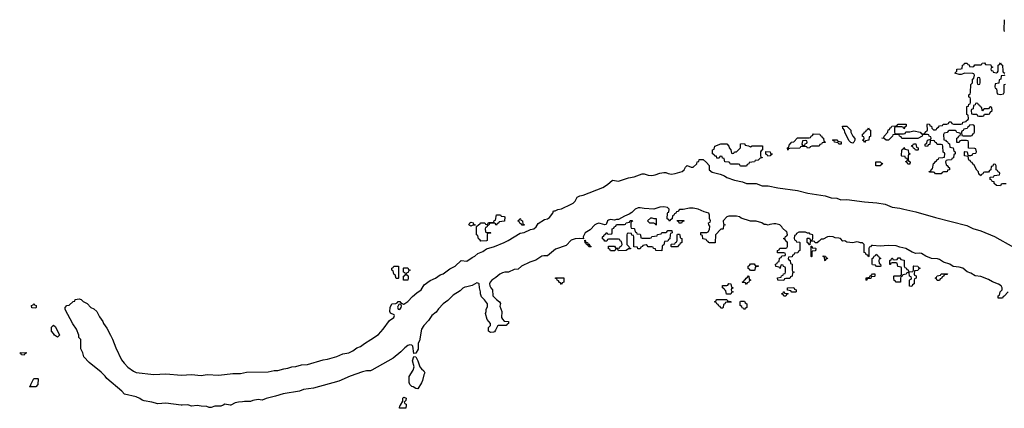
# Model space of a CAD drawing. Header units: inches. Extents: x 2559349 to 2678269, y 915212 to 1023331.
# Tile 4 of 48: x 2574366 to 2584370, y 989969 to 993912. Entities that reach past the tile are written whole.
import ezdxf

# ---------------------------------------------------------------- set-up
doc = ezdxf.new("R2010")
doc.units = ezdxf.units.IN
doc.header["$MEASUREMENT"] = 0
for name, color, linetype in [('C5978', 7, 'Continuous'), ('C5979', 7, 'Continuous'), ('C5989', 7, 'Continuous')]:
    doc.layers.add(name, color=color, linetype=linetype)

msp = doc.modelspace()

# ---------------------------------------------------------------- linework, layer by layer
at = {"layer": 'C5978', "color": 6}
for points in [[(2576017, 990000), (2576010, 989999), (2576005, 990000)], [(2576432, 990000), (2576410, 989989), (2576350, 989989), (2576310, 989975), (2576290, 989978), (2576268, 989988), (2576210, 989989), (2576170, 989997), (2576110, 989989), (2576083, 990000)], [(2576512, 990000), (2576510, 989999), (2576504, 990000)], [(2578292, 990000), (2578290, 989969), (2578226, 989970), (2578230, 989994), (2578234, 990000)]]:
    msp.add_lwpolyline(points, dxfattribs=at)
at = {"layer": 'C5979', "color": 6}
for points in [[(2576005, 990000), (2575850, 990021), (2575770, 990014), (2575710, 990030), (2575630, 990043), (2575610, 990050), (2575587, 990067), (2575550, 990085), (2575430, 990113), (2575403, 990143), (2575253, 990270), (2575235, 990295), (2575195, 990335), (2575072, 990432), (2575018, 990490), (2575009, 990530), (2574987, 990573), (2574987, 990667), (2574968, 990688), (2574968, 990710), (2574944, 990770), (2574905, 990825), (2574829, 990971), (2574828, 990990), (2574846, 991010), (2574870, 991014), (2574910, 991052), (2574926, 991054), (2574930, 991071), (2574970, 991078), (2574990, 991071), (2575011, 991051), (2575050, 991031), (2575090, 990991), (2575119, 990979), (2575150, 990951), (2575176, 990896), (2575210, 990850), (2575218, 990830), (2575250, 990783), (2575290, 990710), (2575310, 990670), (2575342, 990582), (2575401, 990461), (2575426, 990426), (2575466, 990386), (2575524, 990344), (2575550, 990332), (2575730, 990311), (2575850, 990318), (2576010, 990306), (2576110, 990310), (2576210, 990301), (2576270, 990310), (2576390, 990306), (2576530, 990320), (2576610, 990321), (2576670, 990334), (2576890, 990339), (2576950, 990352), (2576990, 990352), (2577050, 990370), (2577090, 990375), (2577130, 990388), (2577170, 990392), (2577228, 990408), (2577290, 990412), (2577450, 990459), (2577494, 990466), (2577587, 990493), (2577650, 990522), (2577710, 990533), (2577750, 990553), (2577790, 990582), (2577830, 990596), (2577870, 990627), (2577935, 990665), (2578010, 990719), (2578060, 990770), (2578122, 990858), (2578169, 990890), (2578174, 990910), (2578170, 990918), (2578135, 990935), (2578128, 990950), (2578129, 990990), (2578148, 991030), (2578187, 991033), (2578202, 991038), (2578210, 991052), (2578230, 991052), (2578238, 991038), (2578264, 991024), (2578270, 991025), (2578310, 991051), (2578357, 991103), (2578400, 991140), (2578445, 991170), (2578477, 991223), (2578535, 991265), (2578590, 991288), (2578638, 991322), (2578670, 991333), (2578736, 991384), (2578789, 991410), (2578850, 991467), (2578910, 991462), (2578962, 991498), (2578990, 991511), (2579021, 991539), (2579070, 991559), (2579110, 991588), (2579190, 991611), (2579289, 991650), (2579329, 991670), (2579450, 991746), (2579490, 991752), (2579556, 991784), (2579590, 991791), (2579615, 991810), (2579635, 991845), (2579697, 991883), (2579730, 991891), (2579750, 991903), (2579782, 991950), (2579790, 991972), (2579807, 991973), (2579835, 991985), (2579870, 991991), (2579970, 992039), (2579989, 992050), (2580000, 992061)], [(2580000, 991684), (2579970, 991673), (2579918, 991622), (2579810, 991582), (2579730, 991515), (2579690, 991516), (2579670, 991511), (2579610, 991472), (2579548, 991452), (2579466, 991410), (2579430, 991382), (2579390, 991378), (2579331, 991349), (2579294, 991350), (2579270, 991342), (2579246, 991330), (2579204, 991296), (2579162, 991270), (2579145, 991250), (2579138, 991230), (2579142, 991210), (2579152, 991190), (2579171, 991170), (2579174, 991110), (2579210, 991071), (2579242, 991050), (2579251, 991031), (2579246, 991006), (2579266, 990950), (2579262, 990890), (2579272, 990872), (2579290, 990854), (2579334, 990850), (2579332, 990830), (2579318, 990822), (2579310, 990809), (2579231, 990809), (2579219, 990801), (2579200, 990760), (2579190, 990746), (2579180, 990740), (2579150, 990738), (2579129, 990750), (2579129, 990790), (2579149, 990810), (2579149, 990830), (2579115, 990870), (2579098, 990930), (2579106, 990950), (2579106, 990970), (2579120, 991000), (2579120, 991020), (2579118, 991030), (2579089, 991070), (2579059, 991099), (2579049, 991129), (2579049, 991150), (2579037, 991190), (2579033, 991230), (2579030, 991235), (2579010, 991241), (2578964, 991216), (2578910, 991201), (2578890, 991199), (2578870, 991189), (2578841, 991159), (2578770, 991115), (2578716, 991064), (2578670, 991029), (2578621, 990979), (2578596, 990944), (2578555, 990910), (2578520, 990860), (2578471, 990810), (2578449, 990771), (2578428, 990652), (2578415, 990630), (2578416, 990570), (2578390, 990528), (2578370, 990526), (2578359, 990599), (2578349, 990609), (2578330, 990613), (2578310, 990605), (2578278, 990582), (2578240, 990540), (2578162, 990478), (2577945, 990355), (2577930, 990349), (2577890, 990349), (2577850, 990337), (2577724, 990296), (2577610, 990243), (2577352, 990172), (2577250, 990159), (2577210, 990144), (2577044, 990116), (2576965, 990090), (2576871, 990069), (2576830, 990052), (2576790, 990058), (2576734, 990046), (2576710, 990037), (2576650, 990038), (2576630, 990033), (2576588, 990032), (2576555, 990024), (2576512, 990000)], [(2576083, 990000), (2576070, 990005), (2576017, 990000)], [(2576504, 990000), (2576450, 990009), (2576432, 990000)], [(2578234, 990000), (2578258, 990042), (2578258, 990070), (2578270, 990082), (2578292, 990070), (2578290, 990046), (2578274, 990030), (2578278, 990018), (2578292, 990010), (2578292, 990000)]]:
    msp.add_lwpolyline(points, dxfattribs=at)
for points in [[(2579212, 991828), (2579206, 991830), (2579202, 991842), (2579190, 991846), (2579150, 991846), (2579138, 991842), (2579132, 991828), (2579118, 991822), (2579113, 991807), (2579098, 991802), (2579094, 991790), (2579098, 991758), (2579110, 991754), (2579150, 991754), (2579154, 991750), (2579150, 991746), (2579118, 991742), (2579114, 991730), (2579114, 991670), (2579110, 991668), (2579050, 991666), (2579042, 991682), (2579027, 991687), (2579022, 991722), (2579006, 991730), (2579006, 991814), (2579030, 991834), (2579042, 991838), (2579050, 991852), (2579091, 991851), (2579098, 991838), (2579110, 991834), (2579122, 991838), (2579130, 991854), (2579170, 991854), (2579182, 991858), (2579187, 991873), (2579202, 991878), (2579210, 991931), (2579250, 991932), (2579258, 991918), (2579290, 991914), (2579294, 991910), (2579293, 991867), (2579238, 991862), (2579234, 991850), (2579218, 991842)], [(2578950, 991818), (2578929, 991830), (2578938, 991850), (2578950, 991858), (2578974, 991850), (2578978, 991838), (2578994, 991830), (2578994, 991826), (2578990, 991826), (2578970, 991826)], [(2579470, 991826), (2579462, 991842), (2579448, 991848), (2579442, 991862), (2579430, 991866), (2579428, 991872), (2579442, 991878), (2579447, 991893), (2579454, 991890), (2579458, 991878), (2579474, 991870), (2579478, 991838), (2579492, 991832), (2579490, 991826)], [(2578190, 991286), (2578182, 991322), (2578168, 991330), (2578162, 991362), (2578148, 991370), (2578148, 991392), (2578162, 991398), (2578168, 991412), (2578214, 991410), (2578214, 991290), (2578210, 991286)], [(2578310, 991268), (2578266, 991270), (2578266, 991310), (2578282, 991318), (2578286, 991330), (2578282, 991342), (2578266, 991350), (2578266, 991390), (2578270, 991394), (2578310, 991394), (2578318, 991378), (2578334, 991370), (2578318, 991362), (2578312, 991348), (2578298, 991342), (2578294, 991330), (2578298, 991318), (2578312, 991312), (2578314, 991290)], [(2579870, 991226), (2579862, 991242), (2579850, 991246), (2579842, 991262), (2579826, 991270), (2579822, 991282), (2579810, 991286), (2579810, 991294), (2579893, 991293), (2579894, 991250), (2579878, 991242)], [(2574530, 990986), (2574488, 990988), (2574486, 991010), (2574502, 991018), (2574510, 991032), (2574518, 991018), (2574534, 991010), (2574534, 990990)], [(2578230, 991026), (2578218, 991022), (2578205, 990995), (2578210, 990974), (2578230, 990972), (2578242, 990990), (2578246, 991006), (2578242, 991022)], [(2574750, 990689), (2574718, 990710), (2574709, 990729), (2574689, 990750), (2574688, 990792), (2574708, 990812), (2574730, 990794), (2574771, 990710)], [(2574410, 990508), (2574386, 990510), (2574382, 990522), (2574366, 990530), (2574430, 990534), (2574434, 990530), (2574418, 990522)], [(2578410, 990166), (2578390, 990168), (2578365, 990185), (2578349, 990190), (2578329, 990210), (2578322, 990230), (2578324, 990290), (2578365, 990355), (2578373, 990390), (2578357, 990450), (2578370, 990494), (2578390, 990492), (2578410, 990450), (2578431, 990390), (2578448, 990368), (2578472, 990350), (2578482, 990330), (2578471, 990309), (2578459, 990250), (2578450, 990228)], [(2574470, 990186), (2574466, 990190), (2574478, 990202), (2574478, 990210), (2574510, 990271), (2574551, 990271), (2574553, 990267), (2574552, 990210), (2574530, 990188)]]:
    msp.add_lwpolyline(points, close=True, dxfattribs=at)
at = {"layer": 'C5989', "color": 6}
for points in [[(2584373, 993793), (2584369, 993809), (2584372, 993912)], [(2584390, 992246), (2584350, 992246), (2584338, 992242), (2584330, 992226), (2584290, 992228), (2584268, 992250), (2584266, 992266), (2584246, 992270), (2584242, 992282), (2584226, 992290), (2584227, 992313), (2584262, 992318), (2584268, 992332), (2584322, 992338), (2584326, 992350), (2584322, 992362), (2584307, 992367), (2584302, 992382), (2584286, 992390), (2584286, 992430), (2584282, 992442), (2584270, 992446), (2584258, 992442), (2584253, 992427), (2584238, 992422), (2584234, 992390), (2584218, 992382), (2584210, 992366), (2584170, 992366), (2584158, 992362), (2584153, 992347), (2584138, 992342), (2584130, 992326), (2584122, 992342), (2584110, 992346), (2584108, 992368), (2584090, 992386), (2584062, 992442), (2584050, 992446), (2584042, 992462), (2584030, 992466), (2584022, 992482), (2584008, 992488), (2584002, 992522), (2583966, 992530), (2583966, 992570), (2583970, 992574), (2583992, 992572), (2583998, 992538), (2584010, 992534), (2584030, 992534), (2584042, 992538), (2584050, 992554), (2584082, 992558), (2584086, 992570), (2584082, 992602), (2584070, 992606), (2584007, 992607), (2584006, 992670), (2584002, 992682), (2583987, 992687), (2583933, 992687), (2583918, 992682), (2583910, 992666), (2583887, 992667), (2583886, 992710), (2583902, 992718), (2583907, 992733), (2583922, 992738), (2583926, 992750), (2583922, 992762), (2583887, 992767), (2583882, 992782), (2583870, 992786), (2583810, 992786), (2583798, 992782), (2583790, 992766), (2583758, 992762), (2583753, 992747), (2583754, 992694), (2583774, 992690), (2583778, 992678), (2583793, 992673), (2583798, 992658), (2583813, 992653), (2583818, 992618), (2583852, 992612), (2583858, 992578), (2583872, 992570), (2583872, 992550), (2583858, 992542), (2583854, 992510), (2583838, 992502), (2583834, 992490), (2583793, 992487), (2583778, 992482), (2583774, 992470), (2583778, 992438), (2583790, 992434), (2583798, 992418), (2583814, 992410), (2583812, 992390), (2583794, 992386), (2583791, 992369), (2583753, 992367), (2583738, 992362), (2583730, 992348), (2583670, 992348), (2583662, 992362), (2583650, 992366), (2583610, 992366), (2583606, 992370), (2583622, 992378), (2583630, 992394), (2583642, 992398), (2583650, 992454), (2583662, 992458), (2583670, 992474), (2583682, 992478), (2583690, 992494), (2583702, 992498), (2583706, 992510), (2583747, 992513), (2583762, 992518), (2583766, 992550), (2583762, 992562), (2583749, 992569), (2583747, 992627), (2583742, 992642), (2583727, 992647), (2583687, 992647), (2583682, 992662), (2583667, 992667), (2583662, 992682), (2583650, 992686), (2583618, 992682), (2583613, 992647), (2583598, 992642), (2583590, 992626), (2583567, 992627), (2583566, 992650), (2583582, 992658), (2583588, 992690), (2583622, 992698), (2583626, 992710), (2583622, 992722), (2583606, 992730), (2583602, 992742), (2583590, 992746), (2583550, 992746), (2583538, 992742), (2583534, 992730), (2583490, 992706), (2583410, 992706), (2583330, 992708), (2583322, 992722), (2583306, 992730), (2583302, 992742), (2583287, 992747), (2583253, 992747), (2583238, 992742), (2583234, 992730), (2583192, 992688), (2583170, 992688), (2583150, 992706), (2583126, 992710), (2583146, 992714), (2583148, 992730), (2583186, 992770), (2583190, 992794), (2583202, 992798), (2583210, 992814), (2583222, 992818), (2583227, 992833), (2583270, 992834), (2583282, 992838), (2583286, 992850), (2583293, 992853), (2583372, 992852), (2583374, 992830), (2583358, 992822), (2583350, 992806), (2583342, 992822), (2583330, 992826), (2583270, 992826), (2583258, 992822), (2583254, 992810), (2583254, 992770), (2583258, 992758), (2583270, 992754), (2583347, 992753), (2583362, 992758), (2583370, 992774), (2583410, 992774), (2583450, 992785), (2583514, 992770), (2583530, 992754), (2583550, 992754), (2583562, 992758), (2583566, 992770), (2583588, 992790), (2583586, 992850), (2583590, 992854), (2583611, 992851), (2583614, 992834), (2583631, 992831), (2583634, 992810), (2583650, 992794), (2583670, 992794), (2583682, 992798), (2583686, 992810), (2583700, 992820), (2583710, 992834), (2583742, 992838), (2583748, 992852), (2583787, 992853), (2583802, 992858), (2583810, 992874), (2583830, 992874), (2583838, 992858), (2583853, 992853), (2583928, 992852), (2583946, 992854), (2583950, 992872), (2583982, 992878), (2583986, 992890), (2584002, 992898), (2584006, 992910), (2584002, 992942), (2583989, 992950), (2583990, 993032), (2584006, 993034), (2584010, 993054), (2584022, 993058), (2584026, 993070), (2584026, 993110), (2584022, 993122), (2584010, 993126), (2584009, 993150), (2584022, 993158), (2584027, 993173), (2584030, 993254), (2584046, 993270), (2584046, 993310), (2584062, 993318), (2584066, 993350), (2584062, 993362), (2584050, 993366), (2583970, 993368), (2583930, 993355), (2583910, 993355), (2583866, 993370), (2583886, 993390), (2583889, 993411), (2583927, 993413), (2583942, 993418), (2583946, 993450), (2583962, 993458), (2583966, 993470), (2583994, 993470), (2583998, 993458), (2584013, 993453), (2584018, 993438), (2584050, 993434), (2584062, 993438), (2584070, 993454), (2584130, 993454), (2584142, 993458), (2584146, 993470), (2584170, 993474), (2584178, 993458), (2584233, 993453), (2584238, 993438), (2584254, 993430), (2584238, 993422), (2584234, 993410), (2584238, 993398), (2584253, 993393), (2584258, 993378), (2584290, 993374), (2584302, 993378), (2584306, 993390), (2584306, 993450), (2584322, 993458), (2584330, 993474), (2584338, 993458), (2584352, 993452), (2584354, 993390), (2584358, 993378), (2584374, 993370)], [(2584374, 993350), (2584370, 993346), (2584338, 993342), (2584334, 993310), (2584318, 993302), (2584313, 993267), (2584278, 993262), (2584274, 993230), (2584278, 993218), (2584292, 993212), (2584298, 993158), (2584330, 993152), (2584362, 993158), (2584367, 993173), (2584367, 993253), (2584382, 993258)], [(2580000, 992061), (2580009, 992070), (2580030, 992112), (2580057, 992123), (2580090, 992131), (2580290, 992210), (2580340, 992240), (2580390, 992283), (2580450, 992274), (2580550, 992306), (2580610, 992317), (2580690, 992347), (2580710, 992349), (2580750, 992335), (2580790, 992330), (2580823, 992337), (2580870, 992356), (2580910, 992362), (2580930, 992361), (2580954, 992350), (2580990, 992346), (2581026, 992350), (2581098, 992370), (2581118, 992390), (2581130, 992414), (2581148, 992432), (2581190, 992414), (2581210, 992414), (2581246, 992450), (2581249, 992471), (2581266, 992474), (2581270, 992492), (2581312, 992492), (2581344, 992464), (2581372, 992432), (2581372, 992390), (2581403, 992363), (2581483, 992343), (2581528, 992328), (2581551, 992310), (2581630, 992282), (2581710, 992267), (2581750, 992250), (2581850, 992249), (2581910, 992226), (2581970, 992225), (2582070, 992205), (2582270, 992177), (2582373, 992153), (2582550, 992124), (2582610, 992105), (2582670, 992100), (2582710, 992084), (2582770, 992086), (2582950, 992062), (2583075, 992055), (2583160, 992040), (2583230, 992010), (2583310, 992000), (2583350, 991988), (2583470, 991963), (2583670, 991903), (2583990, 991823), (2584050, 991794), (2584130, 991770), (2584270, 991713), (2584464, 991604)], [(2584410, 991149), (2584370, 991106), (2584358, 991102), (2584350, 991086), (2584307, 991087), (2584306, 991110), (2584322, 991118), (2584328, 991150), (2584348, 991170), (2584349, 991190), (2584339, 991210), (2584310, 991229), (2584250, 991253), (2584210, 991276), (2584130, 991306), (2584073, 991313), (2584030, 991339), (2583993, 991353), (2583948, 991390), (2583910, 991401), (2583850, 991408), (2583818, 991430), (2583752, 991452), (2583710, 991477), (2583690, 991484), (2583630, 991488), (2583573, 991513), (2583530, 991539), (2583510, 991542), (2583470, 991538), (2583433, 991553), (2583368, 991590), (2583310, 991603), (2583270, 991618), (2583190, 991621), (2583110, 991615), (2583030, 991622), (2583021, 991619), (2583010, 991606), (2582998, 991602), (2582994, 991590), (2582994, 991510), (2582990, 991506), (2582982, 991522), (2582967, 991527), (2582962, 991542), (2582946, 991550), (2582946, 991630), (2582930, 991646), (2582910, 991646), (2582890, 991655), (2582870, 991658), (2582830, 991648), (2582770, 991655), (2582750, 991668), (2582730, 991666), (2582706, 991690), (2582690, 991695), (2582650, 991698), (2582630, 991708), (2582590, 991713), (2582574, 991710), (2582530, 991686), (2582510, 991686), (2582490, 991666), (2582478, 991662), (2582470, 991646), (2582447, 991647), (2582442, 991662), (2582430, 991666), (2582398, 991662), (2582394, 991626), (2582390, 991626), (2582382, 991642), (2582366, 991650), (2582366, 991690), (2582370, 991694), (2582390, 991694), (2582398, 991678), (2582410, 991674), (2582422, 991678), (2582426, 991690), (2582426, 991730), (2582396, 991736), (2582390, 991746), (2582370, 991746), (2582350, 991755), (2582284, 991756), (2582258, 991742), (2582253, 991727), (2582238, 991722), (2582234, 991690), (2582238, 991678), (2582252, 991672), (2582258, 991658), (2582290, 991654), (2582294, 991650), (2582294, 991570), (2582278, 991562), (2582273, 991547), (2582238, 991542), (2582233, 991527), (2582218, 991522), (2582213, 991507), (2582178, 991502), (2582174, 991490), (2582178, 991478), (2582194, 991470), (2582198, 991438), (2582214, 991430), (2582214, 991370), (2582218, 991358), (2582234, 991350), (2582218, 991342), (2582214, 991310), (2582198, 991302), (2582190, 991286), (2582150, 991286), (2582138, 991282), (2582130, 991266), (2582068, 991268), (2582067, 991293), (2582102, 991298), (2582107, 991313), (2582122, 991318), (2582127, 991333), (2582142, 991338), (2582146, 991350), (2582146, 991390), (2582142, 991402), (2582127, 991407), (2582122, 991422), (2582110, 991426), (2582098, 991422), (2582094, 991390), (2582090, 991386), (2582082, 991402), (2582048, 991408), (2582046, 991430), (2582062, 991438), (2582067, 991453), (2582082, 991458), (2582087, 991493), (2582102, 991498), (2582110, 991514), (2582142, 991518), (2582146, 991530), (2582142, 991542), (2582130, 991546), (2582067, 991547), (2582066, 991570), (2582082, 991578), (2582090, 991594), (2582150, 991594), (2582162, 991598), (2582166, 991610), (2582166, 991650), (2582162, 991662), (2582150, 991666), (2582142, 991682), (2582126, 991690), (2582142, 991698), (2582147, 991713), (2582162, 991718), (2582166, 991730), (2582162, 991762), (2582150, 991766), (2582115, 991795), (2582108, 991810), (2582088, 991830), (2582050, 991839), (2582030, 991839), (2581987, 991833), (2581970, 991826), (2581950, 991834), (2581930, 991835), (2581906, 991850), (2581850, 991868), (2581790, 991866), (2581697, 991897), (2581678, 991910), (2581650, 991919), (2581570, 991917), (2581552, 991910), (2581514, 991870), (2581518, 991838), (2581534, 991830), (2581518, 991822), (2581514, 991790), (2581510, 991786), (2581490, 991786), (2581434, 991730), (2581433, 991647), (2581373, 991647), (2581366, 991650), (2581362, 991662), (2581347, 991667), (2581342, 991682), (2581307, 991687), (2581302, 991722), (2581286, 991730), (2581287, 991753), (2581347, 991753), (2581362, 991758), (2581376, 991784), (2581378, 991818), (2581368, 991830), (2581366, 991850), (2581382, 991858), (2581386, 991870), (2581376, 991896), (2581375, 991930), (2581368, 991948), (2581322, 991962), (2581258, 991990), (2581210, 991999), (2581170, 992001), (2581107, 991987), (2581070, 991986), (2581053, 991967), (2581038, 991962), (2581033, 991947), (2581018, 991942), (2581013, 991927), (2580998, 991922), (2580994, 991890), (2580978, 991882), (2580970, 991866), (2580962, 991882), (2580946, 991890), (2580947, 991947), (2580950, 991954), (2580962, 991958), (2580966, 991990), (2580947, 992007), (2580910, 992012), (2580870, 992009), (2580810, 991988), (2580710, 991995), (2580670, 992004), (2580650, 992004), (2580621, 991990), (2580584, 991956), (2580560, 991940), (2580510, 991919), (2580450, 991886), (2580430, 991886), (2580410, 991878), (2580370, 991885), (2580350, 991879), (2580339, 991870), (2580325, 991835), (2580311, 991829), (2580264, 991844), (2580250, 991846), (2580230, 991841), (2580210, 991830), (2580161, 991779), (2580110, 991749), (2580091, 991710), (2580093, 991687), (2580050, 991692), (2580010, 991687), (2580000, 991684)]]:
    msp.add_lwpolyline(points, dxfattribs=at)
for points in [[(2584110, 993326), (2584098, 993322), (2584094, 993310), (2584094, 993270), (2584098, 993258), (2584110, 993254), (2584122, 993258), (2584126, 993270), (2584126, 993310), (2584122, 993322)], [(2584090, 993066), (2584078, 993062), (2584073, 993047), (2584058, 993042), (2584053, 993007), (2584038, 993002), (2584034, 992990), (2584038, 992958), (2584050, 992954), (2584090, 992954), (2584098, 992938), (2584110, 992934), (2584150, 992934), (2584162, 992938), (2584170, 992954), (2584210, 992954), (2584222, 992958), (2584227, 992973), (2584246, 992990), (2584242, 993022), (2584230, 993026), (2584218, 993022), (2584210, 993006), (2584170, 993006), (2584158, 993002), (2584150, 992986), (2584146, 992990), (2584142, 993022), (2584127, 993027), (2584122, 993042), (2584107, 993047), (2584102, 993062)], [(2582830, 992658), (2582810, 992666), (2582790, 992686), (2582748, 992770), (2582746, 992790), (2582728, 992810), (2582726, 992830), (2582770, 992831), (2582811, 992791), (2582811, 992771), (2582831, 992731), (2582852, 992708), (2582852, 992690), (2582842, 992670)], [(2582950, 992666), (2582942, 992682), (2582928, 992690), (2582942, 992698), (2582946, 992710), (2582942, 992722), (2582928, 992728), (2582929, 992751), (2582942, 992758), (2582950, 992774), (2582962, 992778), (2582970, 992794), (2582982, 992798), (2582990, 992814), (2582998, 992798), (2583012, 992790), (2583012, 992728), (2582998, 992722), (2582994, 992690), (2582958, 992682)], [(2584050, 992846), (2584018, 992842), (2584014, 992830), (2583998, 992822), (2583992, 992808), (2583958, 992802), (2583952, 992788), (2583938, 992782), (2583934, 992770), (2583938, 992738), (2583953, 992733), (2584030, 992734), (2584042, 992738), (2584050, 992754), (2584062, 992758), (2584066, 992770), (2584066, 992830), (2584062, 992842)], [(2582370, 992608), (2582362, 992622), (2582350, 992626), (2582310, 992626), (2582298, 992622), (2582292, 992608), (2582190, 992606), (2582178, 992602), (2582170, 992588), (2582168, 992612), (2582182, 992618), (2582186, 992650), (2582202, 992658), (2582206, 992670), (2582230, 992674), (2582270, 992714), (2582387, 992713), (2582402, 992718), (2582406, 992730), (2582422, 992738), (2582430, 992754), (2582494, 992750), (2582498, 992738), (2582512, 992732), (2582518, 992718), (2582534, 992710), (2582538, 992678), (2582554, 992670), (2582550, 992666), (2582518, 992662), (2582514, 992650), (2582494, 992646), (2582490, 992629), (2582413, 992627), (2582398, 992622), (2582394, 992610)], [(2581790, 992622), (2581809, 992631), (2581913, 992633), (2581914, 992590), (2581898, 992582), (2581894, 992570), (2581894, 992530), (2581898, 992518), (2581910, 992514), (2581911, 992509), (2581890, 992506), (2581870, 992486), (2581838, 992482), (2581832, 992468), (2581778, 992462), (2581774, 992450), (2581758, 992442), (2581750, 992426), (2581693, 992427), (2581686, 992430), (2581682, 992442), (2581670, 992446), (2581593, 992447), (2581586, 992450), (2581582, 992462), (2581570, 992466), (2581530, 992468), (2581522, 992502), (2581507, 992507), (2581502, 992522), (2581490, 992526), (2581478, 992522), (2581472, 992508), (2581450, 992508), (2581446, 992526), (2581428, 992528), (2581422, 992542), (2581406, 992550), (2581406, 992590), (2581422, 992598), (2581428, 992630), (2581490, 992651), (2581550, 992652), (2581572, 992630), (2581574, 992610), (2581592, 992592), (2581598, 992558), (2581610, 992554), (2581622, 992558), (2581628, 992572), (2581650, 992572), (2581680, 992600), (2581688, 992610), (2581688, 992652), (2581730, 992654), (2581738, 992638), (2581770, 992632)], [(2582350, 992686), (2582318, 992682), (2582314, 992650), (2582318, 992638), (2582330, 992634), (2582342, 992638), (2582347, 992653), (2582362, 992658), (2582366, 992670), (2582362, 992682)], [(2582690, 992648), (2582682, 992662), (2582646, 992670), (2582642, 992682), (2582626, 992690), (2582630, 992694), (2582670, 992692), (2582678, 992678), (2582712, 992672), (2582714, 992650), (2582710, 992648)], [(2583390, 992446), (2583382, 992462), (2583368, 992468), (2583370, 992474), (2583382, 992478), (2583386, 992490), (2583382, 992502), (2583367, 992507), (2583362, 992522), (2583330, 992526), (2583326, 992530), (2583328, 992592), (2583342, 992598), (2583350, 992614), (2583358, 992598), (2583393, 992593), (2583398, 992558), (2583414, 992550), (2583398, 992542), (2583394, 992530), (2583394, 992490), (2583398, 992478), (2583414, 992470), (2583410, 992446)], [(2583467, 992587), (2583462, 992602), (2583447, 992607), (2583442, 992622), (2583428, 992628), (2583430, 992634), (2583442, 992638), (2583447, 992653), (2583472, 992652), (2583478, 992618), (2583494, 992610), (2583494, 992590), (2583490, 992588)], [(2581968, 992528), (2581962, 992542), (2581947, 992547), (2581947, 992573), (2581990, 992572), (2581994, 992554), (2582010, 992552), (2582010, 992546), (2581998, 992542), (2581990, 992529)], [(2583110, 992428), (2583066, 992430), (2583066, 992470), (2583110, 992471), (2583118, 992458), (2583133, 992453), (2583130, 992446), (2583118, 992442)], [(2580830, 991826), (2580822, 991842), (2580810, 991846), (2580770, 991846), (2580746, 991870), (2580780, 991900), (2580790, 991902), (2580810, 991894), (2580833, 991893), (2580834, 991830)], [(2580690, 991694), (2580770, 991694), (2580782, 991698), (2580788, 991712), (2580842, 991718), (2580848, 991732), (2580882, 991738), (2580890, 991754), (2580930, 991754), (2580942, 991758), (2580950, 991774), (2580993, 991773), (2580994, 991750), (2580978, 991742), (2580974, 991730), (2580972, 991688), (2580958, 991682), (2580950, 991666), (2580918, 991662), (2580912, 991628), (2580898, 991622), (2580894, 991610), (2580890, 991568), (2580830, 991569), (2580826, 991586), (2580806, 991590), (2580802, 991602), (2580790, 991606), (2580750, 991606), (2580742, 991622), (2580730, 991626), (2580698, 991622), (2580694, 991610), (2580678, 991602), (2580670, 991586), (2580648, 991588), (2580642, 991602), (2580607, 991607), (2580606, 991710), (2580602, 991722), (2580587, 991727), (2580582, 991742), (2580550, 991746), (2580538, 991742), (2580534, 991730), (2580534, 991630), (2580554, 991610), (2580558, 991598), (2580573, 991593), (2580573, 991587), (2580550, 991586), (2580529, 991569), (2580450, 991568), (2580442, 991582), (2580430, 991586), (2580418, 991582), (2580412, 991568), (2580370, 991566), (2580362, 991582), (2580348, 991588), (2580350, 991614), (2580410, 991614), (2580418, 991598), (2580430, 991594), (2580462, 991598), (2580466, 991610), (2580482, 991618), (2580486, 991630), (2580482, 991662), (2580468, 991668), (2580462, 991682), (2580450, 991686), (2580350, 991686), (2580338, 991682), (2580330, 991666), (2580310, 991666), (2580302, 991682), (2580287, 991687), (2580286, 991710), (2580302, 991718), (2580306, 991730), (2580322, 991738), (2580330, 991754), (2580338, 991738), (2580350, 991734), (2580382, 991738), (2580386, 991750), (2580386, 991790), (2580402, 991798), (2580410, 991814), (2580422, 991818), (2580430, 991834), (2580510, 991834), (2580522, 991838), (2580528, 991852), (2580562, 991858), (2580570, 991874), (2580590, 991874), (2580593, 991867), (2580578, 991862), (2580574, 991850), (2580574, 991810), (2580578, 991798), (2580610, 991794), (2580614, 991790), (2580618, 991758), (2580633, 991753), (2580638, 991738), (2580670, 991734), (2580674, 991730), (2580678, 991698)], [(2581090, 991846), (2581067, 991847), (2581062, 991862), (2581050, 991866), (2581047, 991873), (2581113, 991873), (2581113, 991867), (2581098, 991862)], [(2580990, 991606), (2580986, 991610), (2580986, 991630), (2580990, 991634), (2581022, 991638), (2581028, 991652), (2581042, 991658), (2581047, 991673), (2581046, 991730), (2581050, 991734), (2581070, 991734), (2581074, 991730), (2581078, 991698), (2581094, 991690), (2581094, 991650), (2581078, 991642), (2581070, 991626), (2581058, 991622), (2581050, 991606)], [(2580170, 991606), (2580148, 991608), (2580142, 991622), (2580126, 991630), (2580122, 991642), (2580110, 991646), (2580107, 991673), (2580114, 991666), (2580114, 991654), (2580134, 991650), (2580138, 991638), (2580150, 991634), (2580158, 991618), (2580174, 991610)], [(2582410, 991506), (2582406, 991510), (2582406, 991614), (2582413, 991613), (2582418, 991598), (2582450, 991594), (2582454, 991590), (2582453, 991567), (2582418, 991562), (2582414, 991550), (2582414, 991510)], [(2582550, 991466), (2582546, 991470), (2582542, 991502), (2582528, 991508), (2582530, 991514), (2582553, 991513), (2582558, 991498), (2582572, 991492), (2582570, 991486), (2582558, 991482)], [(2583070, 991406), (2583062, 991422), (2583030, 991426), (2583026, 991430), (2583026, 991490), (2583042, 991498), (2583047, 991513), (2583062, 991518), (2583068, 991532), (2583074, 991530), (2583078, 991518), (2583093, 991513), (2583098, 991498), (2583114, 991490), (2583098, 991482), (2583094, 991470), (2583098, 991438), (2583112, 991430), (2583114, 991410), (2583110, 991406)], [(2581790, 991366), (2581782, 991382), (2581767, 991387), (2581766, 991410), (2581782, 991418), (2581790, 991434), (2581830, 991434), (2581838, 991418), (2581870, 991414), (2581874, 991410), (2581870, 991406), (2581838, 991402), (2581834, 991370), (2581830, 991366)], [(2583410, 991354), (2583442, 991358), (2583446, 991370), (2583446, 991410), (2583450, 991414), (2583492, 991412), (2583498, 991398), (2583513, 991393), (2583513, 991387), (2583498, 991382), (2583493, 991367), (2583458, 991362), (2583454, 991330), (2583458, 991318), (2583473, 991313), (2583474, 991290), (2583458, 991282), (2583454, 991270), (2583454, 991230), (2583438, 991222), (2583430, 991206), (2583408, 991208), (2583407, 991267), (2583410, 991274), (2583422, 991278), (2583426, 991290), (2583422, 991302), (2583406, 991310), (2583402, 991342), (2583390, 991346), (2583378, 991342), (2583372, 991328), (2583338, 991322), (2583332, 991308), (2583318, 991302), (2583314, 991290), (2583314, 991250), (2583270, 991248), (2583262, 991262), (2583250, 991266), (2583246, 991290), (2583246, 991310), (2583250, 991314), (2583310, 991314), (2583322, 991318), (2583326, 991330), (2583326, 991390), (2583322, 991402), (2583287, 991407), (2583282, 991442), (2583270, 991446), (2583230, 991446), (2583218, 991442), (2583213, 991427), (2583207, 991427), (2583206, 991470), (2583222, 991478), (2583227, 991493), (2583233, 991493), (2583238, 991478), (2583250, 991474), (2583282, 991478), (2583290, 991494), (2583310, 991494), (2583318, 991478), (2583353, 991473), (2583354, 991410), (2583358, 991398), (2583373, 991393), (2583378, 991378), (2583393, 991373), (2583398, 991358)], [(2581750, 991226), (2581742, 991242), (2581710, 991246), (2581706, 991250), (2581722, 991258), (2581726, 991270), (2581742, 991278), (2581746, 991290), (2581762, 991298), (2581770, 991314), (2581774, 991310), (2581778, 991278), (2581794, 991270), (2581778, 991262), (2581773, 991247), (2581758, 991242)], [(2582970, 991266), (2582966, 991270), (2582967, 991293), (2583002, 991298), (2583007, 991313), (2583022, 991318), (2583030, 991334), (2583053, 991333), (2583054, 991310), (2583050, 991306), (2583018, 991302), (2583013, 991287), (2582978, 991282)], [(2583710, 991266), (2583687, 991267), (2583682, 991282), (2583666, 991290), (2583682, 991298), (2583687, 991313), (2583722, 991318), (2583730, 991334), (2583793, 991333), (2583790, 991326), (2583758, 991322), (2583753, 991307), (2583738, 991302), (2583733, 991287), (2583718, 991282)], [(2581590, 991126), (2581547, 991127), (2581542, 991162), (2581530, 991166), (2581522, 991182), (2581506, 991190), (2581507, 991213), (2581550, 991214), (2581562, 991218), (2581570, 991234), (2581593, 991233), (2581598, 991198), (2581614, 991190), (2581598, 991182), (2581594, 991170), (2581598, 991158), (2581614, 991150), (2581598, 991142)], [(2582130, 991106), (2582122, 991122), (2582106, 991130), (2582122, 991138), (2582128, 991152), (2582134, 991150), (2582138, 991138), (2582170, 991134), (2582174, 991130), (2582158, 991122), (2582150, 991106)], [(2582210, 991146), (2582202, 991162), (2582167, 991167), (2582168, 991192), (2582233, 991193), (2582238, 991178), (2582254, 991170), (2582254, 991150), (2582250, 991146)], [(2581490, 990986), (2581482, 991002), (2581470, 991006), (2581462, 991022), (2581448, 991028), (2581442, 991042), (2581430, 991046), (2581428, 991052), (2581442, 991058), (2581447, 991073), (2581550, 991074), (2581558, 991058), (2581593, 991053), (2581594, 991046), (2581550, 991046), (2581538, 991042), (2581532, 991028), (2581518, 991022), (2581514, 990990), (2581510, 990986)], [(2581730, 990969), (2581722, 990982), (2581707, 990987), (2581702, 991002), (2581686, 991010), (2581686, 991050), (2581690, 991054), (2581730, 991054), (2581738, 991038), (2581754, 991030), (2581754, 990990), (2581738, 990982)]]:
    msp.add_lwpolyline(points, close=True, dxfattribs=at)

doc.saveas('drawing.dxf')
